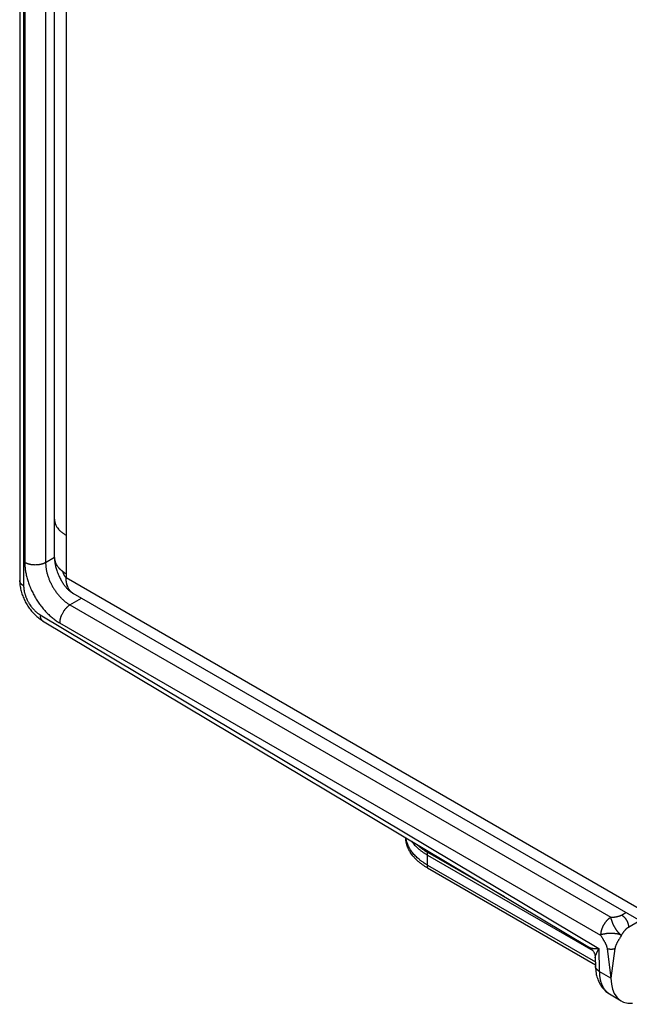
# Model space of a CAD drawing. Header units: inches. Extents: x 0 to 22, y 0 to 17.
# Tile 11 of 56: x 3.8 to 5, y 11.1 to 13.1. Entities that reach past the tile are written whole.
import ezdxf

# ---------------------------------------------------------------- set-up
doc = ezdxf.new("R2010")
doc.units = ezdxf.units.IN
doc.header["$LTSCALE"] = 1.21
doc.header["$MEASUREMENT"] = 0
doc.layers.get('0').update_dxf_attribs({"linetype": 'CONTINUOUS'})

msp = doc.modelspace()

# ---------------------------------------------------------------- linework, layer by layer
at = {"color": 6, "linetype": 'Continuous'}
for p, q in [((3.814, 14.3308), (3.814, 11.9545)), ((3.8219, 14.3198), (3.8219, 11.9435)), ((3.8242, 14.2698), (3.8242, 11.9908)), ((3.8665, 14.2697), (3.8665, 11.9907)), ((3.8844, 12.001), (3.8844, 14.2324)), ((3.9078, 14.1222), (3.9078, 12.0459)), ((3.8665, 11.9907), (3.8844, 12.0013)), ((3.9078, 11.9602), (5.2478, 11.1865)), ((5.2623, 11.1545), (3.9223, 11.9282)), ((3.9158, 11.9049), (3.939, 11.9185)), ((3.9158, 11.9049), (5.0105, 11.2728)), ((3.8553, 11.885), (4.9864, 11.2091)), ((3.8949, 11.8684), (4.9897, 11.2363)), ((4.6393, 11.4044), (4.795, 11.3145)), ((4.6393, 11.3725), (4.6393, 11.4044)), ((4.6393, 11.3782), (4.9791, 11.1821)), ((4.6393, 11.3725), (4.9792, 11.1763)), ((5.0321, 11.2772), (5.0408, 11.2824)), ((5.0464, 11.2528), (5.0678, 11.2654)), ((4.9864, 11.2091), (4.9871, 11.1632)), ((5.0028, 11.2096), (5.0107, 11.1491)), ((5.0187, 11.2095), (5.0107, 11.1491)), ((4.9789, 11.1917), (4.979, 11.1907)), ((4.979, 11.1908), (4.9792, 11.1738)), ((5.0107, 11.1491), (4.9871, 11.1632))]:
    msp.add_line(p, q, dxfattribs=at)
at = {"color": 7, "linetype": 'Continuous'}
for p, q in [((3.8902, 12.0613), (3.8934, 12.0573)), ((3.8902, 12.0613), (3.8934, 12.0573)), ((3.9078, 12.0459), (3.9078, 11.9602)), ((3.9108, 11.9425), (3.9095, 11.9463)), ((4.6393, 11.3986), (4.9739, 11.2055))]:
    msp.add_line(p, q, dxfattribs=at)
at = {"color": 6, "linetype": 'Continuous'}
for points in [[(3.8844, 12.001), (3.8844, 11.9999), (3.8845, 11.9986), (3.8845, 11.9973), (3.8846, 11.996), (3.8847, 11.9946), (3.8849, 11.9931), (3.8851, 11.9916), (3.8854, 11.9899), (3.8856, 11.9883), (3.886, 11.9865), (3.8864, 11.9847), (3.8868, 11.9828), (3.8873, 11.9809), (3.8879, 11.9788), (3.8886, 11.9766), (3.8893, 11.9744), (3.8901, 11.972), (3.8911, 11.9695), (3.892, 11.967), (3.8931, 11.9646), (3.8941, 11.9623), (3.8951, 11.9602), (3.8961, 11.9582), (3.8971, 11.9563), (3.8981, 11.9544), (3.8991, 11.9527), (3.9001, 11.951), (3.9012, 11.9494), (3.9022, 11.9478), (3.9032, 11.9463), (3.9042, 11.945), (3.9051, 11.9437), (3.9061, 11.9424), (3.9071, 11.9413), (3.908, 11.9401), (3.909, 11.9391), (3.9099, 11.938), (3.9109, 11.937), (3.9119, 11.936), (3.9129, 11.9351), (3.914, 11.9341), (3.9151, 11.9332), (3.9162, 11.9323), (3.9173, 11.9315), (3.9185, 11.9306), (3.9197, 11.9298), (3.921, 11.9289), (3.9223, 11.9282)], [(3.814, 11.9545), (3.8141, 11.9522), (3.8142, 11.9498), (3.8144, 11.9473), (3.8146, 11.9449), (3.815, 11.9424), (3.8154, 11.9399), (3.8159, 11.9375), (3.8164, 11.935), (3.8171, 11.9326), (3.8178, 11.9301), (3.8185, 11.9277), (3.8193, 11.9253), (3.8202, 11.923), (3.8212, 11.9206), (3.8221, 11.9183), (3.8232, 11.9159), (3.8243, 11.9137), (3.8254, 11.9114), (3.8267, 11.9092), (3.8279, 11.9069), (3.8292, 11.9048), (3.8306, 11.9026), (3.832, 11.9005), (3.8335, 11.8984), (3.835, 11.8964), (3.8365, 11.8944), (3.8381, 11.8924), (3.8398, 11.8905), (3.8415, 11.8886), (3.8432, 11.8868), (3.845, 11.885), (3.8468, 11.8832), (3.8487, 11.8816), (3.8506, 11.8799), (3.8525, 11.8784), (3.8545, 11.8769), (3.8565, 11.8754), (3.8585, 11.8741), (3.8605, 11.8729)], [(3.8605, 11.8729), (4.9669, 11.2117), (4.9679, 11.2111), (4.9688, 11.2105), (4.9696, 11.2098), (4.9705, 11.2091), (4.9713, 11.2084), (4.9721, 11.2076), (4.9728, 11.2068), (4.9735, 11.2059), (4.9742, 11.2051), (4.9748, 11.2042), (4.9754, 11.2032), (4.976, 11.2023), (4.9765, 11.2013), (4.9769, 11.2003), (4.9773, 11.1993), (4.9777, 11.1982), (4.978, 11.1972), (4.9783, 11.1961), (4.9785, 11.195), (4.9787, 11.1939), (4.9788, 11.1928), (4.9789, 11.1917)], [(4.9792, 11.1738), (4.9793, 11.171), (4.9795, 11.1682), (4.9797, 11.1653), (4.9801, 11.1626), (4.9805, 11.1598), (4.981, 11.1571), (4.9816, 11.1545), (4.9823, 11.152), (4.9831, 11.1495), (4.9839, 11.1471), (4.9849, 11.1447), (4.9858, 11.1425), (4.9869, 11.1403), (4.988, 11.1382), (4.9892, 11.1361), (4.9904, 11.1342), (4.9917, 11.1323), (4.9931, 11.1305), (4.9945, 11.1288), (4.996, 11.1271), (4.9975, 11.1255), (4.999, 11.124), (5.0006, 11.1226), (5.0023, 11.1212), (5.004, 11.12), (5.0057, 11.1187), (5.0075, 11.1176), (5.0312, 11.1035)]]:
    msp.add_lwpolyline(points, dxfattribs=at)
at = {"color": 7, "linetype": 'Continuous'}
for centre, radius, start, end in [((3.9114, 12.001), 0.027, 180.1038, 192.7996), ((3.9261, 12.0092), 0.044, 218.8071, 223.1308), ((3.926, 12.0091), 0.0439, 218.8258, 223.1583), ((3.9478, 11.9566), 0.0396, 195.0022, 200.8231), ((3.9339, 11.9482), 0.0232, 239.6461, 239.9837)]:
    msp.add_arc(centre, radius, start, end, dxfattribs=at)
at = {"color": 6, "linetype": 'Continuous'}
msp.add_ellipse((5.082, 11.1896), major_axis=(0.0507, 0.0862), ratio=0.582439, start_param=-3.922737, end_param=-2.753276, dxfattribs=at)
at = {"color": 7, "linetype": 'Continuous'}
for points in [[(3.8844, 12.0786), (3.8844, 12.0786), (3.8844, 12.0786), (3.8844, 12.0786)], [(3.8844, 12.0786), (3.8844, 12.0786), (3.8844, 12.0786), (3.8844, 12.0786)], [(3.8844, 12.001), (3.8844, 12.001), (3.8844, 12.001), (3.8844, 12.001)], [(3.8844, 12.001), (3.8844, 12.001), (3.8844, 12.001), (3.8844, 12.001)], [(3.8844, 12.001), (3.8844, 12.001), (3.8844, 12.001), (3.8844, 12.001)], [(3.8844, 12.001), (3.8844, 12.001), (3.8844, 12.001), (3.8844, 12.001)], [(3.9223, 11.9282), (3.9223, 11.9282), (3.9223, 11.9282), (3.9223, 11.9282)]]:
    msp.add_open_spline(points, degree=3, dxfattribs=at)
for points, knots in [([(3.8844, 12.0786), (3.8844, 12.078), (3.8844, 12.0767), (3.8846, 12.0748), (3.885, 12.073), (3.8853, 12.0717), (3.8855, 12.0711)], [0, 0, 0, 0, 0.24797, 0.496778, 0.747204, 1, 1, 1, 1]), ([(3.8844, 12.0786), (3.8844, 12.078), (3.8844, 12.0767), (3.8846, 12.0748), (3.885, 12.073), (3.8853, 12.0717), (3.8855, 12.0711)], [0, 0, 0, 0, 0.248015, 0.496811, 0.747207, 1, 1, 1, 1]), ([(3.8855, 12.0711), (3.8856, 12.0707), (3.8858, 12.0699), (3.8863, 12.0686), (3.8868, 12.0674), (3.8875, 12.0657), (3.8886, 12.0637), (3.8897, 12.0621), (3.8902, 12.0613)], [0, 0, 0, 0, 0.120067, 0.241275, 0.36377, 0.487692, 0.740273, 1, 1, 1, 1]), ([(3.8855, 12.0711), (3.8856, 12.0707), (3.8858, 12.0699), (3.8863, 12.0686), (3.8868, 12.0674), (3.8875, 12.0657), (3.8886, 12.0637), (3.8897, 12.0621), (3.8902, 12.0613)], [0, 0, 0, 0, 0.120013, 0.241185, 0.36366, 0.487576, 0.740183, 1, 1, 1, 1]), ([(3.8934, 12.0573), (3.8939, 12.0568), (3.8948, 12.0558), (3.8964, 12.0542), (3.8981, 12.0527), (3.8999, 12.0513), (3.9017, 12.0499), (3.9037, 12.0485), (3.9057, 12.0472), (3.9071, 12.0463), (3.9078, 12.0459)], [0, 0, 0, 0, 0.11578, 0.23421, 0.35531, 0.479069, 0.605462, 0.734449, 0.865982, 1, 1, 1, 1]), ([(3.8934, 12.0573), (3.8939, 12.0568), (3.8948, 12.0558), (3.8964, 12.0542), (3.8981, 12.0527), (3.8999, 12.0513), (3.9017, 12.0499), (3.9037, 12.0485), (3.9057, 12.0472), (3.9071, 12.0463), (3.9078, 12.0459)], [0, 0, 0, 0, 0.11596, 0.234527, 0.355706, 0.479488, 0.60585, 0.734755, 0.866156, 1, 1, 1, 1]), ([(3.8844, 12.001), (3.8844, 12.0005), (3.8844, 11.9995), (3.8846, 11.998), (3.8848, 11.9965), (3.885, 11.9955), (3.8851, 11.995)], [0, 0, 0, 0, 0.248693, 0.497914, 0.748183, 1, 1, 1, 1]), ([(3.8851, 11.995), (3.8852, 11.9945), (3.8855, 11.9933), (3.8861, 11.9916), (3.8868, 11.9899), (3.8876, 11.9882), (3.8885, 11.9865), (3.8895, 11.9848), (3.8906, 11.9832), (3.8914, 11.9821), (3.8918, 11.9816)], [0, 0, 0, 0, 0.11823, 0.237881, 0.359236, 0.482555, 0.60808, 0.736031, 0.866609, 1, 1, 1, 1]), ([(3.894, 11.9791), (3.8945, 11.9786), (3.8954, 11.9776), (3.897, 11.9762), (3.8986, 11.9748), (3.9003, 11.9734), (3.902, 11.9721), (3.9039, 11.9708), (3.9058, 11.9695), (3.9072, 11.9688), (3.9078, 11.9684)], [0, 0, 0, 0, 0.1165, 0.235457, 0.356872, 0.480732, 0.607013, 0.73568, 0.866692, 1, 1, 1, 1]), ([(3.894, 11.9791), (3.8945, 11.9785), (3.8956, 11.9775), (3.8973, 11.9759), (3.899, 11.9744), (3.9003, 11.9734), (3.9009, 11.9729)], [0, 0, 0, 0, 0.241502, 0.488604, 0.741412, 1, 1, 1, 1]), ([(3.9009, 11.9729), (3.902, 11.9721), (3.9043, 11.9705), (3.9066, 11.9691), (3.9078, 11.9684)], [0, 0, 0, 0, 0.491328, 1, 1, 1, 1]), ([(3.9095, 11.9463), (3.9093, 11.9474), (3.9089, 11.949), (3.9085, 11.9512), (3.9083, 11.953), (3.9081, 11.9547), (3.9079, 11.9571), (3.9078, 11.959), (3.9078, 11.9602)], [0, 0, 0, 0, 0.236633, 0.358361, 0.482331, 0.608519, 0.736891, 1, 1, 1, 1]), ([(3.9145, 11.9353), (3.9142, 11.9359), (3.9134, 11.937), (3.9125, 11.9387), (3.9116, 11.9406), (3.911, 11.9418), (3.9108, 11.9425)], [0, 0, 0, 0, 0.241497, 0.488314, 0.740992, 1, 1, 1, 1]), ([(3.9145, 11.9353), (3.9142, 11.9359), (3.9134, 11.937), (3.9125, 11.9387), (3.9116, 11.9406), (3.911, 11.9418), (3.9108, 11.9425)], [0, 0, 0, 0, 0.24155, 0.488389, 0.741049, 1, 1, 1, 1]), ([(3.9222, 11.9282), (3.9218, 11.9284), (3.9211, 11.9289), (3.92, 11.9296), (3.919, 11.9305), (3.918, 11.9313), (3.9171, 11.9322), (3.9162, 11.9332), (3.9153, 11.9343), (3.9148, 11.935), (3.9145, 11.9353)], [0, 0, 0, 0, 0.122383, 0.245045, 0.36823, 0.492175, 0.617108, 0.743252, 0.870815, 1, 1, 1, 1]), ([(4.607, 11.4264), (4.608, 11.4251), (4.61, 11.4225), (4.6133, 11.4188), (4.6169, 11.4151), (4.6208, 11.4116), (4.6243, 11.4087), (4.6273, 11.4065), (4.6303, 11.4043), (4.6343, 11.4016), (4.6376, 11.3996), (4.6393, 11.3986)], [0, 0, 0, 0, 0.113281, 0.22972, 0.349463, 0.47262, 0.599269, 0.663919, 0.72944, 0.863047, 1, 1, 1, 1])]:
    msp.add_open_spline(points, degree=3, knots=knots, dxfattribs=at)
at = {"color": 6, "linetype": 'Continuous'}
for points, knots in [([(3.8242, 11.9908), (3.8242, 11.9895), (3.8243, 11.9868), (3.8245, 11.9826), (3.825, 11.9784), (3.8256, 11.9741), (3.8263, 11.9698), (3.8273, 11.9654), (3.8283, 11.9609), (3.8296, 11.9565), (3.831, 11.952), (3.8326, 11.9475), (3.834, 11.9438), (3.8352, 11.9408), (3.8365, 11.9379), (3.8381, 11.9342), (3.8403, 11.9298), (3.8425, 11.9254), (3.8449, 11.9211), (3.8474, 11.9169), (3.8501, 11.9128), (3.8528, 11.9087), (3.8556, 11.9048), (3.8586, 11.901), (3.8616, 11.8972), (3.8647, 11.8937), (3.8678, 11.8902), (3.8711, 11.8869), (3.8744, 11.8837), (3.8777, 11.8807), (3.8811, 11.8779), (3.8845, 11.8752), (3.888, 11.8728), (3.8914, 11.8705), (3.8938, 11.869), (3.8949, 11.8684)], [0, 0, 0, 0, 0.027564, 0.055797, 0.084666, 0.114134, 0.144166, 0.174727, 0.205781, 0.23729, 0.269209, 0.301491, 0.334087, 0.350487, 0.366948, 0.400021, 0.433255, 0.466596, 0.49999, 0.533385, 0.566726, 0.59996, 0.633035, 0.665896, 0.698493, 0.730776, 0.762697, 0.794207, 0.825263, 0.855826, 0.88586, 0.91533, 0.9442, 0.972435, 1, 1, 1, 1]), ([(3.8665, 11.9907), (3.8661, 11.9905), (3.8654, 11.9901), (3.8643, 11.9896), (3.8631, 11.9891), (3.8619, 11.9886), (3.8607, 11.9882), (3.8594, 11.9877), (3.8581, 11.9874), (3.8567, 11.987), (3.8554, 11.9867), (3.854, 11.9865), (3.8526, 11.9863), (3.8511, 11.9861), (3.8497, 11.9859), (3.8477, 11.9858), (3.8453, 11.9857), (3.8429, 11.9858), (3.8409, 11.986), (3.8395, 11.9861), (3.8381, 11.9863), (3.8367, 11.9865), (3.8353, 11.9868), (3.8339, 11.9871), (3.8326, 11.9874), (3.8313, 11.9878), (3.83, 11.9882), (3.8287, 11.9887), (3.8275, 11.9892), (3.8264, 11.9897), (3.8253, 11.9902), (3.8246, 11.9906), (3.8242, 11.9908)], [0, 0, 0, 0, 0.027558, 0.055824, 0.084759, 0.11432, 0.144462, 0.175137, 0.206296, 0.237891, 0.269871, 0.302192, 0.334805, 0.367663, 0.400716, 0.433915, 0.500542, 0.56715, 0.600325, 0.633346, 0.666162, 0.698725, 0.730985, 0.762898, 0.794416, 0.825492, 0.856076, 0.886121, 0.915579, 0.944405, 0.972559, 1, 1, 1, 1]), ([(3.8665, 11.9907), (3.8665, 11.9898), (3.8665, 11.9879), (3.8667, 11.985), (3.8669, 11.982), (3.8673, 11.979), (3.8679, 11.9759), (3.8685, 11.9728), (3.8692, 11.9697), (3.8701, 11.9666), (3.8711, 11.9635), (3.8721, 11.9603), (3.8733, 11.9572), (3.8746, 11.9541), (3.876, 11.951), (3.8775, 11.9479), (3.8791, 11.9448), (3.8807, 11.9418), (3.8825, 11.9389), (3.8843, 11.936), (3.8862, 11.9331), (3.8882, 11.9304), (3.8903, 11.9277), (3.8924, 11.9251), (3.8946, 11.9226), (3.8968, 11.9202), (3.899, 11.9178), (3.9013, 11.9156), (3.9037, 11.9135), (3.9061, 11.9115), (3.9085, 11.9097), (3.9109, 11.908), (3.9133, 11.9064), (3.915, 11.9054), (3.9158, 11.9049)], [0, 0, 0, 0, 0.027638, 0.055934, 0.084856, 0.114368, 0.144435, 0.175024, 0.206097, 0.237617, 0.269541, 0.301822, 0.334411, 0.367259, 0.400317, 0.43353, 0.466848, 0.500217, 0.533584, 0.566897, 0.600102, 0.633146, 0.665978, 0.698547, 0.730805, 0.762703, 0.794193, 0.825233, 0.855785, 0.885813, 0.915283, 0.944161, 0.972411, 1, 1, 1, 1]), ([(3.9009, 11.9729), (3.901, 11.9728), (3.901, 11.9725), (3.9011, 11.9721), (3.9012, 11.9717), (3.9014, 11.9711), (3.9016, 11.9704), (3.9019, 11.9695), (3.9022, 11.9685), (3.9026, 11.9676), (3.903, 11.9666), (3.9035, 11.9657), (3.9039, 11.9648), (3.9044, 11.964), (3.9049, 11.9633), (3.9052, 11.9628), (3.9055, 11.9624), (3.9058, 11.962), (3.9061, 11.9617), (3.9064, 11.9614), (3.9066, 11.9611), (3.9069, 11.9608), (3.9072, 11.9606), (3.9075, 11.9604), (3.9077, 11.9603), (3.9078, 11.9602)], [0, 0, 0, 0, 0.026834, 0.054816, 0.083858, 0.113873, 0.176467, 0.241886, 0.309412, 0.378332, 0.447933, 0.517516, 0.586397, 0.653914, 0.719439, 0.751272, 0.782394, 0.812742, 0.84226, 0.870899, 0.898621, 0.925397, 0.951214, 0.976073, 1, 1, 1, 1]), ([(3.8219, 11.9435), (3.8216, 11.9436), (3.821, 11.944), (3.8202, 11.9446), (3.8193, 11.9452), (3.8186, 11.9458), (3.8179, 11.9465), (3.8172, 11.9471), (3.8166, 11.9478), (3.8161, 11.9485), (3.8156, 11.9492), (3.8152, 11.95), (3.8148, 11.9507), (3.8145, 11.9514), (3.8143, 11.9522), (3.8141, 11.953), (3.814, 11.9537), (3.814, 11.9542), (3.814, 11.9545)], [0, 0, 0, 0, 0.074838, 0.14794, 0.219262, 0.288771, 0.356445, 0.422281, 0.486292, 0.548519, 0.609039, 0.668, 0.725578, 0.781965, 0.837369, 0.892014, 0.94614, 1, 1, 1, 1]), ([(3.8219, 11.9435), (3.8219, 11.9428), (3.822, 11.9415), (3.8221, 11.9396), (3.8223, 11.9376), (3.8226, 11.9355), (3.8229, 11.9335), (3.8233, 11.9314), (3.8239, 11.9293), (3.8244, 11.9272), (3.8251, 11.925), (3.8258, 11.9229), (3.8266, 11.9208), (3.8278, 11.918), (3.8291, 11.9152), (3.8305, 11.9124), (3.8316, 11.9104), (3.8328, 11.9084), (3.8345, 11.9057), (3.8362, 11.9032), (3.8381, 11.9008), (3.8395, 11.899), (3.841, 11.8973), (3.8425, 11.8956), (3.844, 11.894), (3.8455, 11.8925), (3.8471, 11.891), (3.8487, 11.8897), (3.8503, 11.8884), (3.852, 11.8872), (3.8536, 11.8861), (3.8547, 11.8854), (3.8553, 11.885)], [0, 0, 0, 0, 0.02752, 0.055711, 0.084537, 0.11396, 0.143941, 0.174441, 0.205423, 0.23685, 0.268681, 0.300876, 0.333387, 0.366164, 0.432309, 0.465581, 0.498914, 0.532257, 0.565557, 0.631814, 0.664676, 0.697288, 0.729602, 0.761569, 0.793147, 0.824297, 0.854978, 0.885155, 0.914786, 0.94383, 0.972247, 1, 1, 1, 1]), ([(3.9158, 11.9049), (3.9154, 11.9047), (3.9147, 11.9043), (3.9137, 11.9036), (3.9127, 11.9028), (3.9117, 11.902), (3.9107, 11.9011), (3.9097, 11.9002), (3.9087, 11.8993), (3.9078, 11.8983), (3.9068, 11.8973), (3.9059, 11.8962), (3.905, 11.8951), (3.9042, 11.8939), (3.9033, 11.8927), (3.9023, 11.8911), (3.901, 11.8891), (3.8999, 11.8869), (3.899, 11.8852), (3.8984, 11.8839), (3.8979, 11.8826), (3.8974, 11.8812), (3.8969, 11.8799), (3.8965, 11.8786), (3.8961, 11.8772), (3.8958, 11.8759), (3.8955, 11.8746), (3.8953, 11.8733), (3.8952, 11.8721), (3.895, 11.8708), (3.8949, 11.8696), (3.8949, 11.8688), (3.8949, 11.8684)], [0, 0, 0, 0, 0.027654, 0.056009, 0.085024, 0.114655, 0.144859, 0.175587, 0.206791, 0.238421, 0.270429, 0.302768, 0.335392, 0.368254, 0.401304, 0.434493, 0.501084, 0.567637, 0.60078, 0.633764, 0.666542, 0.699065, 0.731286, 0.763157, 0.794635, 0.825672, 0.856218, 0.886227, 0.915652, 0.94445, 0.972579, 1, 1, 1, 1]), ([(3.8553, 11.885), (3.8553, 11.8847), (3.8553, 11.884), (3.8553, 11.883), (3.8554, 11.882), (3.8556, 11.881), (3.8557, 11.8801), (3.856, 11.8792), (3.8562, 11.8784), (3.8566, 11.8776), (3.8569, 11.8768), (3.8573, 11.8761), (3.8577, 11.8754), (3.8582, 11.8748), (3.8587, 11.8743), (3.8593, 11.8737), (3.8599, 11.8733), (3.8603, 11.873), (3.8605, 11.8729)], [0, 0, 0, 0, 0.075179, 0.148565, 0.220117, 0.289804, 0.357606, 0.42352, 0.487565, 0.549782, 0.61025, 0.669119, 0.72657, 0.782798, 0.838017, 0.892457, 0.946365, 1, 1, 1, 1]), ([(4.6393, 11.3725), (4.6376, 11.3735), (4.6343, 11.3755), (4.6302, 11.3782), (4.6272, 11.3805), (4.6242, 11.3827), (4.6207, 11.3856), (4.6174, 11.3886), (4.6149, 11.391), (4.6131, 11.3929), (4.6114, 11.3948), (4.6093, 11.3973), (4.6068, 11.4005), (4.6046, 11.4039), (4.603, 11.4066), (4.6019, 11.4086), (4.6008, 11.4106), (4.5999, 11.4127), (4.599, 11.4148), (4.5983, 11.4168), (4.5976, 11.4189), (4.597, 11.421), (4.5965, 11.4231), (4.5961, 11.4253), (4.5958, 11.4274), (4.5956, 11.4295), (4.5954, 11.4316), (4.5954, 11.433), (4.5954, 11.4337)], [0, 0, 0, 0, 0.075183, 0.148511, 0.184464, 0.219934, 0.289404, 0.35694, 0.39, 0.422594, 0.454731, 0.486421, 0.548497, 0.608933, 0.63858, 0.667866, 0.696812, 0.72544, 0.753774, 0.781838, 0.809658, 0.837261, 0.864676, 0.891934, 0.919063, 0.946096, 0.973064, 1, 1, 1, 1]), ([(4.6393, 11.3782), (4.6378, 11.3791), (4.6347, 11.381), (4.631, 11.3834), (4.6282, 11.3854), (4.6261, 11.3869), (4.6241, 11.3885), (4.6216, 11.3906), (4.6185, 11.3932), (4.6151, 11.3965), (4.6119, 11.3999), (4.609, 11.4034), (4.6063, 11.407), (4.6043, 11.41), (4.6029, 11.4124), (4.6016, 11.4149), (4.6001, 11.418), (4.5985, 11.4217), (4.5975, 11.4249), (4.5968, 11.4275), (4.5964, 11.4294), (4.5961, 11.4313), (4.5959, 11.4326), (4.5958, 11.4332)], [0, 0, 0, 0, 0.074243, 0.146829, 0.182489, 0.217717, 0.25251, 0.286866, 0.354267, 0.419956, 0.483975, 0.546382, 0.607249, 0.666666, 0.695866, 0.724744, 0.781596, 0.837376, 0.892246, 0.919399, 0.946393, 0.973252, 1, 1, 1, 1]), ([(4.618, 11.4198), (4.6188, 11.4191), (4.6204, 11.4177), (4.6236, 11.415), (4.6271, 11.4123), (4.6306, 11.4098), (4.6335, 11.4079), (4.6364, 11.4061), (4.6383, 11.4049), (4.6393, 11.4044)], [0, 0, 0, 0, 0.118156, 0.238275, 0.484428, 0.610463, 0.738427, 0.868285, 1, 1, 1, 1]), ([(5.0105, 11.2728), (5.0102, 11.2726), (5.0095, 11.2722), (5.0085, 11.2715), (5.0075, 11.2707), (5.0064, 11.2699), (5.0054, 11.269), (5.0045, 11.2681), (5.0035, 11.2672), (5.0025, 11.2662), (5.0016, 11.2652), (5.0007, 11.2641), (4.9998, 11.263), (4.9989, 11.2618), (4.9981, 11.2606), (4.9973, 11.2594), (4.9965, 11.2582), (4.9958, 11.257), (4.9951, 11.2557), (4.9944, 11.2544), (4.9938, 11.2531), (4.9932, 11.2518), (4.9926, 11.2505), (4.9921, 11.2491), (4.9917, 11.2478), (4.9913, 11.2465), (4.9909, 11.2451), (4.9906, 11.2438), (4.9903, 11.2425), (4.9901, 11.2412), (4.9899, 11.24), (4.9898, 11.2387), (4.9897, 11.2375), (4.9897, 11.2367), (4.9897, 11.2363)], [0, 0, 0, 0, 0.027707, 0.056099, 0.085134, 0.114773, 0.144969, 0.175678, 0.206852, 0.238448, 0.270424, 0.302736, 0.335339, 0.368188, 0.401237, 0.434439, 0.467739, 0.501084, 0.53442, 0.567692, 0.600846, 0.63383, 0.666596, 0.699097, 0.73129, 0.76313, 0.794575, 0.825582, 0.856109, 0.886111, 0.915543, 0.944361, 0.972526, 1, 1, 1, 1]), ([(5.0105, 11.2728), (5.0105, 11.2727), (5.0105, 11.2726), (5.0104, 11.2722), (5.0104, 11.2718), (5.0104, 11.2713), (5.0104, 11.2708), (5.0105, 11.2703), (5.0106, 11.2697), (5.0108, 11.2691), (5.011, 11.2686), (5.0111, 11.2681), (5.0113, 11.2677), (5.0114, 11.2674), (5.0115, 11.2671), (5.0116, 11.2667), (5.0117, 11.2664), (5.0118, 11.266), (5.012, 11.2655), (5.0122, 11.2648), (5.0124, 11.2642), (5.0127, 11.2635), (5.0129, 11.2629), (5.0132, 11.2622), (5.0134, 11.2615), (5.0137, 11.2608), (5.0139, 11.2602), (5.0141, 11.2598), (5.0143, 11.2593), (5.0146, 11.2587), (5.0149, 11.258), (5.0152, 11.2573), (5.0157, 11.2564), (5.0163, 11.2552), (5.0171, 11.2538), (5.0179, 11.2525), (5.0187, 11.2511), (5.0195, 11.2497), (5.0202, 11.2486), (5.0208, 11.2477), (5.0212, 11.2471), (5.0217, 11.2465), (5.0221, 11.246), (5.0224, 11.2456), (5.0227, 11.2452), (5.0231, 11.2447), (5.0235, 11.2441), (5.024, 11.2436), (5.0245, 11.2431), (5.0249, 11.2425), (5.0254, 11.242), (5.0258, 11.2415), (5.0263, 11.241), (5.0267, 11.2406), (5.027, 11.2403), (5.0272, 11.24), (5.0274, 11.2398), (5.0276, 11.2395), (5.0278, 11.2393), (5.0281, 11.239), (5.0285, 11.2386), (5.0289, 11.2381), (5.0293, 11.2377), (5.0297, 11.2373), (5.0301, 11.237), (5.0305, 11.2367), (5.0309, 11.2365), (5.0312, 11.2363), (5.0315, 11.2363), (5.0317, 11.2362), (5.0319, 11.2362), (5.0319, 11.2362)], [0, 0, 0, 0, 0.005504, 0.011035, 0.022266, 0.033847, 0.045869, 0.058376, 0.071378, 0.084856, 0.098773, 0.11308, 0.120362, 0.127719, 0.135144, 0.142628, 0.150169, 0.157766, 0.173127, 0.188704, 0.204495, 0.220496, 0.236701, 0.25311, 0.26972, 0.286529, 0.303539, 0.312119, 0.320749, 0.33815, 0.355726, 0.37346, 0.391334, 0.427427, 0.463857, 0.500466, 0.537087, 0.573537, 0.609632, 0.627492, 0.645199, 0.662732, 0.680074, 0.688668, 0.697207, 0.714122, 0.730828, 0.74733, 0.763634, 0.779742, 0.795657, 0.811378, 0.826908, 0.842246, 0.849843, 0.857393, 0.864896, 0.872348, 0.879739, 0.887059, 0.901445, 0.915426, 0.928933, 0.941916, 0.954352, 0.966261, 0.97772, 0.983328, 0.988888, 0.994433, 1, 1, 1, 1]), ([(5.0105, 11.2728), (5.011, 11.2728), (5.012, 11.2728), (5.0134, 11.2729), (5.0149, 11.2729), (5.0163, 11.273), (5.0178, 11.2732), (5.0192, 11.2733), (5.0206, 11.2735), (5.0221, 11.2738), (5.0235, 11.2741), (5.0248, 11.2744), (5.0262, 11.2748), (5.0274, 11.2752), (5.0287, 11.2756), (5.0299, 11.2761), (5.031, 11.2766), (5.0318, 11.277), (5.0321, 11.2772)], [0, 0, 0, 0, 0.064028, 0.128781, 0.194037, 0.259579, 0.325196, 0.39068, 0.455833, 0.520463, 0.584388, 0.647437, 0.709455, 0.770301, 0.829858, 0.888029, 0.944753, 1, 1, 1, 1]), ([(5.0321, 11.2772), (5.0323, 11.2771), (5.0328, 11.2768), (5.0335, 11.2764), (5.0342, 11.2759), (5.0349, 11.2753), (5.0355, 11.2748), (5.0362, 11.2742), (5.0369, 11.2735), (5.0375, 11.2729), (5.0381, 11.2722), (5.0388, 11.2714), (5.0394, 11.2707), (5.04, 11.2699), (5.0405, 11.2692), (5.0411, 11.2683), (5.0416, 11.2675), (5.0421, 11.2667), (5.0426, 11.2658), (5.043, 11.265), (5.0435, 11.2641), (5.0439, 11.2632), (5.0443, 11.2623), (5.0446, 11.2614), (5.0449, 11.2605), (5.0453, 11.2594), (5.0456, 11.2582), (5.0459, 11.257), (5.0461, 11.2561), (5.0462, 11.2553), (5.0463, 11.2545), (5.0464, 11.2536), (5.0464, 11.2531), (5.0464, 11.2528)], [0, 0, 0, 0, 0.027461, 0.055642, 0.084504, 0.114002, 0.144091, 0.174724, 0.205851, 0.237427, 0.269407, 0.301746, 0.334395, 0.367306, 0.400432, 0.433721, 0.467119, 0.50057, 0.534015, 0.5674, 0.600666, 0.63376, 0.66663, 0.699227, 0.731505, 0.763414, 0.825941, 0.856476, 0.886461, 0.915849, 0.944596, 0.972659, 1, 1, 1, 1]), ([(5.0319, 11.2362), (5.0325, 11.2371), (5.0333, 11.2384), (5.0344, 11.2401), (5.0352, 11.2413), (5.0361, 11.2425), (5.0369, 11.2437), (5.0378, 11.2449), (5.0387, 11.246), (5.0396, 11.247), (5.0406, 11.248), (5.0415, 11.249), (5.0424, 11.2499), (5.0434, 11.2507), (5.0444, 11.2515), (5.0454, 11.2522), (5.046, 11.2526), (5.0464, 11.2528)], [0, 0, 0, 0, 0.138664, 0.20717, 0.274963, 0.341928, 0.407956, 0.472945, 0.536803, 0.599446, 0.660803, 0.720816, 0.779443, 0.836662, 0.892472, 0.9469, 1, 1, 1, 1]), ([(5.0319, 11.2362), (5.0316, 11.2363), (5.0311, 11.2366), (5.0301, 11.237), (5.0291, 11.2374), (5.028, 11.2377), (5.027, 11.238), (5.0262, 11.2382), (5.0254, 11.2384), (5.0243, 11.2387), (5.0229, 11.2389), (5.0215, 11.2392), (5.0201, 11.2394), (5.0186, 11.2395), (5.0171, 11.2397), (5.0155, 11.2398), (5.0139, 11.2399), (5.0124, 11.2399), (5.0108, 11.24), (5.0092, 11.2399), (5.0076, 11.2399), (5.0061, 11.2398), (5.0048, 11.2397), (5.0037, 11.2396), (5.0031, 11.2396), (5.0026, 11.2395), (5.0021, 11.2395), (5.0015, 11.2394), (5.0008, 11.2393), (5.0001, 11.2392), (4.9994, 11.239), (4.9987, 11.2389), (4.998, 11.2388), (4.9973, 11.2387), (4.9967, 11.2386), (4.9961, 11.2385), (4.9957, 11.2384), (4.9954, 11.2383), (4.9951, 11.2383), (4.9947, 11.2382), (4.9944, 11.2381), (4.994, 11.2381), (4.9935, 11.238), (4.9929, 11.2379), (4.9924, 11.2377), (4.9918, 11.2376), (4.9913, 11.2374), (4.9908, 11.2372), (4.9905, 11.2369), (4.9902, 11.2368), (4.99, 11.2366), (4.9899, 11.2365), (4.9897, 11.2363), (4.9897, 11.2363)], [0, 0, 0, 0, 0.022078, 0.045795, 0.071081, 0.097859, 0.126051, 0.140653, 0.155577, 0.186337, 0.218222, 0.251119, 0.284913, 0.319487, 0.354721, 0.390494, 0.42668, 0.463153, 0.499787, 0.536446, 0.572962, 0.609163, 0.644878, 0.662501, 0.679941, 0.688586, 0.697178, 0.714201, 0.731012, 0.747613, 0.764007, 0.780193, 0.796172, 0.811942, 0.827503, 0.842855, 0.850451, 0.857994, 0.865485, 0.872918, 0.880286, 0.887579, 0.901904, 0.915825, 0.929282, 0.942231, 0.95465, 0.96655, 0.977986, 0.983565, 0.989077, 0.994545, 1, 1, 1, 1]), ([(4.9897, 11.2363), (4.99, 11.2357), (4.9907, 11.2346), (4.9917, 11.233), (4.9927, 11.2314), (4.9937, 11.2297), (4.9947, 11.228), (4.9957, 11.2264), (4.9967, 11.2247), (4.9977, 11.223), (4.9986, 11.2213), (4.9995, 11.2197), (5.0001, 11.2182), (5.0006, 11.2171), (5.0011, 11.216), (5.0016, 11.2146), (5.0021, 11.2129), (5.0025, 11.2112), (5.0027, 11.2101), (5.0028, 11.2096)], [0, 0, 0, 0, 0.063089, 0.127071, 0.191726, 0.256824, 0.322133, 0.387425, 0.452477, 0.517075, 0.581021, 0.644138, 0.706277, 0.736943, 0.767324, 0.827203, 0.885896, 0.943454, 1, 1, 1, 1]), ([(5.0319, 11.2362), (5.0313, 11.235), (5.0302, 11.2332), (5.0288, 11.2309), (5.0278, 11.2292), (5.0267, 11.2275), (5.0257, 11.2258), (5.0247, 11.2242), (5.0237, 11.2225), (5.0228, 11.2209), (5.022, 11.2192), (5.0212, 11.2176), (5.0205, 11.216), (5.0199, 11.2144), (5.0194, 11.2128), (5.019, 11.2111), (5.0188, 11.2101), (5.0187, 11.2095)], [0, 0, 0, 0, 0.136347, 0.204004, 0.271154, 0.337667, 0.403409, 0.468254, 0.532082, 0.594789, 0.65629, 0.716531, 0.775491, 0.8332, 0.889739, 0.945263, 1, 1, 1, 1]), ([(4.9668, 11.2118), (4.9669, 11.2118), (4.9672, 11.2116), (4.9675, 11.2114), (4.9679, 11.2112), (4.9684, 11.2111), (4.9688, 11.2109), (4.9693, 11.2108), (4.9698, 11.2106), (4.9705, 11.2104), (4.9714, 11.2102), (4.9725, 11.21), (4.9737, 11.2098), (4.9749, 11.2096), (4.9762, 11.2095), (4.9775, 11.2093), (4.9789, 11.2092), (4.9803, 11.2092), (4.9818, 11.2091), (4.9833, 11.2091), (4.9849, 11.2091), (4.9859, 11.2091), (4.9864, 11.2091)], [0, 0, 0, 0, 0.020663, 0.042142, 0.064441, 0.087551, 0.111457, 0.136137, 0.161564, 0.187719, 0.242163, 0.299365, 0.359193, 0.421504, 0.486207, 0.553227, 0.622481, 0.693885, 0.767378, 0.842923, 0.920478, 1, 1, 1, 1]), ([(4.979, 11.1908), (4.979, 11.1909), (4.979, 11.1912), (4.979, 11.1916), (4.979, 11.1921), (4.9791, 11.1925), (4.9792, 11.193), (4.9793, 11.1935), (4.9794, 11.194), (4.9796, 11.1947), (4.9798, 11.1955), (4.9802, 11.1966), (4.9806, 11.1977), (4.9811, 11.1989), (4.9816, 11.2001), (4.9822, 11.2013), (4.9828, 11.2025), (4.9834, 11.2038), (4.9841, 11.2051), (4.9849, 11.2064), (4.9856, 11.2078), (4.9862, 11.2087), (4.9864, 11.2091)], [0, 0, 0, 0, 0.02069, 0.042198, 0.064524, 0.087661, 0.111591, 0.136292, 0.161738, 0.187908, 0.242377, 0.299596, 0.359431, 0.421742, 0.486437, 0.553442, 0.622676, 0.694052, 0.767512, 0.843018, 0.920528, 1, 1, 1, 1]), ([(5.0028, 11.2096), (5.0029, 11.2095), (5.0032, 11.2094), (5.0036, 11.2093), (5.0041, 11.2091), (5.0047, 11.209), (5.0055, 11.2088), (5.0065, 11.2086), (5.0075, 11.2085), (5.0086, 11.2084), (5.0096, 11.2083), (5.0107, 11.2083), (5.0118, 11.2083), (5.0129, 11.2083), (5.014, 11.2084), (5.015, 11.2086), (5.016, 11.2088), (5.0168, 11.2089), (5.0174, 11.2091), (5.0179, 11.2092), (5.0183, 11.2094), (5.0186, 11.2095), (5.0187, 11.2095)], [0, 0, 0, 0, 0.025949, 0.052897, 0.080787, 0.109556, 0.169471, 0.232123, 0.296976, 0.363497, 0.431141, 0.499359, 0.5676, 0.635311, 0.70194, 0.76694, 0.829774, 0.889908, 0.918799, 0.946818, 0.973905, 1, 1, 1, 1]), ([(4.9871, 11.1632), (4.9868, 11.1634), (4.9862, 11.1637), (4.9854, 11.1643), (4.9846, 11.1649), (4.9838, 11.1655), (4.9831, 11.1661), (4.9824, 11.1667), (4.9819, 11.1673), (4.9816, 11.1677), (4.9812, 11.1682), (4.9808, 11.1687), (4.9804, 11.1694), (4.9801, 11.1702), (4.9798, 11.1709), (4.9795, 11.1716), (4.9794, 11.1723), (4.9793, 11.1731), (4.9792, 11.1736), (4.9792, 11.1738)], [0, 0, 0, 0, 0.075171, 0.148552, 0.220099, 0.289782, 0.357583, 0.423498, 0.487544, 0.518883, 0.549772, 0.610243, 0.669114, 0.726566, 0.782794, 0.838014, 0.892456, 0.946364, 1, 1, 1, 1]), ([(4.9871, 11.1632), (4.9871, 11.1619), (4.9872, 11.1593), (4.9875, 11.1555), (4.9878, 11.1524), (4.9882, 11.15), (4.9886, 11.1482), (4.9889, 11.1464), (4.9895, 11.1442), (4.9902, 11.1414), (4.9913, 11.1382), (4.9926, 11.1352), (4.9937, 11.1328), (4.9948, 11.131), (4.9958, 11.1292), (4.9972, 11.1272), (4.9988, 11.1252), (5.0001, 11.1237), (5.0011, 11.1227), (5.0021, 11.1217), (5.0032, 11.1207), (5.0043, 11.1198), (5.0054, 11.119), (5.0066, 11.1182), (5.0074, 11.1177), (5.0078, 11.1175)], [0, 0, 0, 0, 0.074814, 0.147864, 0.2191, 0.254027, 0.288487, 0.322476, 0.355995, 0.421641, 0.485494, 0.547637, 0.608171, 0.637876, 0.667228, 0.724937, 0.781478, 0.809372, 0.837045, 0.864524, 0.891835, 0.919008, 0.946073, 0.97306, 1, 1, 1, 1])]:
    msp.add_open_spline(points, degree=3, knots=knots, dxfattribs=at)
msp.add_open_spline([(4.979, 11.1907), (4.979, 11.1908), (4.979, 11.1908), (4.979, 11.1908)], degree=3, dxfattribs=at)

doc.saveas('drawing.dxf')
